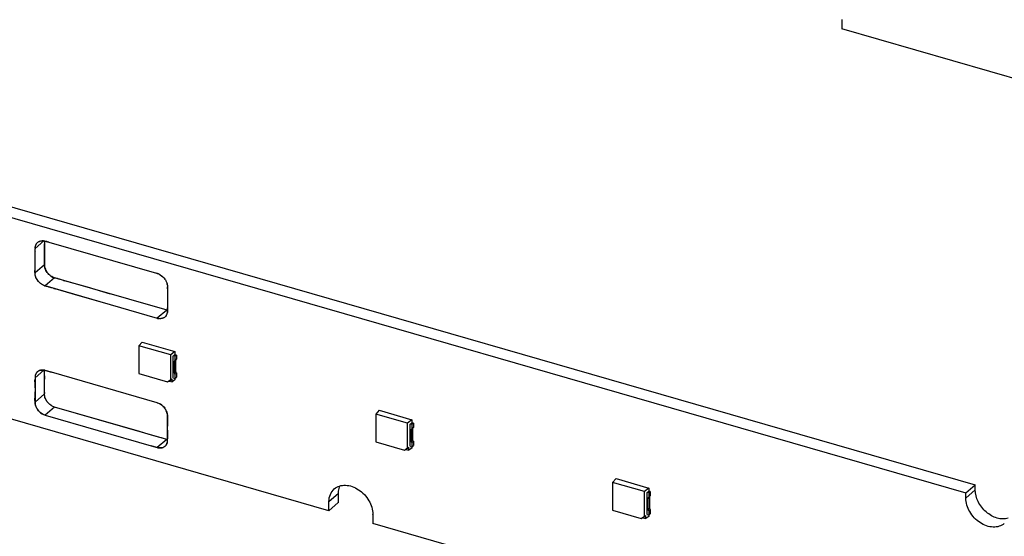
# Model space of a CAD drawing. Header units: millimetres. Extents: x 0 to 210, y 0 to 297.
# Tile 16 of 42: x 65 to 93, y 228 to 243. Entities that reach past the tile are written whole.
import ezdxf

# ---------------------------------------------------------------- set-up
doc = ezdxf.new("R2010")
doc.units = ezdxf.units.MM
doc.header["$LTSCALE"] = 19.36
doc.layers.get('0').update_dxf_attribs({"linetype": 'CONTINUOUS'})

msp = doc.modelspace()

# ---------------------------------------------------------------- linework, layer by layer
at = {"color": 6, "linetype": 'Continuous'}
for p, q in [((88.79331, 242.55814), (88.79086, 242.30507)), ((105.59002, 237.45557), (88.79086, 242.30507)), ((57.72735, 239.43213), (92.57009, 229.37389)), ((57.46069, 239.20119), (92.30343, 229.14296)), ((66.32642, 236.25217), (69.37667, 235.37163)), ((69.68596, 234.93356), (69.68596, 234.39548)), ((68.97296, 233.4231), (68.87446, 233.31661)), ((68.87446, 233.31661), (68.87446, 232.52799)), ((69.77855, 233.05562), (68.87446, 233.31661)), ((68.97296, 233.4231), (69.89671, 233.15643)), ((69.89671, 233.15643), (69.77855, 233.05562)), ((69.77855, 232.35815), (69.77855, 233.05562)), ((69.85126, 232.40265), (69.85126, 233.03195)), ((69.85316, 233.03141), (69.89499, 233.06764)), ((69.89835, 233.01836), (69.85316, 233.03141)), ((69.94018, 233.05459), (69.89499, 233.06764)), ((69.89671, 233.15643), (69.89671, 233.06695)), ((69.94018, 233.05459), (69.89835, 233.01836)), ((69.89835, 233.01836), (69.89835, 232.89798)), ((69.94018, 232.9342), (69.89835, 232.89798)), ((69.94001, 233.05445), (69.94001, 232.93406)), ((69.88391, 232.5518), (69.88391, 232.86395)), ((69.92558, 232.58788), (69.92558, 232.90004)), ((66.17987, 232.62453), (65.93322, 232.41092)), ((69.39728, 231.6996), (66.39615, 232.56596)), ((68.87446, 232.52799), (69.68531, 232.29392)), ((69.68531, 232.29392), (69.77855, 232.36025)), ((69.73001, 232.31648), (69.81491, 232.37687)), ((69.77855, 232.35815), (69.81491, 232.37897)), ((69.81491, 232.29197), (69.81491, 232.37687)), ((69.85316, 232.4021), (69.89835, 232.38906)), ((69.89671, 232.38906), (69.89671, 232.34815)), ((69.89835, 232.50944), (69.94018, 232.54567)), ((69.89835, 232.50944), (69.89835, 232.38906)), ((69.89835, 232.38906), (69.94018, 232.42528)), ((69.94001, 232.54553), (69.94001, 232.42514)), ((74.25887, 228.63626), (61.50134, 232.31904)), ((69.73001, 232.31648), (69.68531, 232.29392)), ((69.73001, 232.31648), (69.81491, 232.29197)), ((69.89671, 232.34815), (69.81491, 232.29197)), ((66.22189, 231.3461), (69.22303, 230.47975)), ((75.68459, 231.48562), (75.58609, 231.37913)), ((75.58609, 231.37913), (75.58609, 230.59051)), ((76.49018, 231.11814), (75.58609, 231.37913)), ((75.68459, 231.48562), (76.60834, 231.21895)), ((76.60834, 231.21895), (76.49018, 231.11814)), ((76.49018, 230.42066), (76.49018, 231.11814)), ((76.56289, 230.46517), (76.56289, 231.09447)), ((76.56479, 231.09393), (76.60662, 231.13016)), ((76.60998, 231.08088), (76.56479, 231.09393)), ((76.65181, 231.11711), (76.60662, 231.13016)), ((76.60834, 231.21895), (76.60834, 231.12947)), ((76.65181, 231.11711), (76.60998, 231.08088)), ((76.60998, 231.08088), (76.60998, 230.96049)), ((76.65181, 230.99672), (76.60998, 230.96049)), ((76.63721, 230.6504), (76.63721, 230.96256)), ((76.65164, 231.11697), (76.65164, 230.99658)), ((76.59554, 230.61432), (76.59554, 230.92647)), ((69.66395, 230.66038), (69.39728, 230.42944)), ((75.58609, 230.59051), (76.39694, 230.35644)), ((76.39694, 230.35644), (76.49018, 230.42276)), ((76.44164, 230.379), (76.52654, 230.43939)), ((76.49018, 230.42066), (76.52654, 230.44149)), ((76.52654, 230.35449), (76.52654, 230.43939)), ((76.60834, 230.41067), (76.52654, 230.35449)), ((76.56479, 230.46462), (76.60998, 230.45158)), ((76.60834, 230.45158), (76.60834, 230.41067)), ((76.60998, 230.57196), (76.65181, 230.60819)), ((76.60998, 230.57196), (76.60998, 230.45158)), ((76.60998, 230.45158), (76.65181, 230.4878)), ((76.65164, 230.60805), (76.65164, 230.48766)), ((76.44164, 230.379), (76.39694, 230.35644)), ((76.44164, 230.379), (76.52654, 230.35449)), ((82.39622, 229.54814), (82.29772, 229.44165)), ((82.29772, 229.44165), (82.29772, 228.65303)), ((83.20181, 229.18066), (82.29772, 229.44165)), ((82.39622, 229.54814), (83.31997, 229.28147)), ((92.30343, 229.14296), (92.57009, 229.37389)), ((92.57009, 229.22956), (92.57009, 229.37389)), ((74.52682, 228.86683), (74.52746, 229.13248)), ((83.31997, 229.28147), (83.20181, 229.18066)), ((83.20181, 228.48318), (83.20181, 229.18066)), ((83.27452, 228.52769), (83.27452, 229.15699)), ((83.27642, 229.15645), (83.31825, 229.19267)), ((83.32161, 229.1434), (83.27642, 229.15645)), ((83.36344, 229.17963), (83.31825, 229.19267)), ((83.31997, 229.28147), (83.31997, 229.19198)), ((83.36344, 229.17963), (83.32161, 229.1434)), ((83.32161, 229.1434), (83.32161, 229.02301)), ((83.36344, 229.05924), (83.32161, 229.02301)), ((83.34884, 228.71292), (83.34884, 229.02508)), ((83.36327, 229.17948), (83.36327, 229.0591)), ((92.30343, 228.99862), (92.30343, 229.14296)), ((74.25887, 228.63626), (74.26144, 228.90136)), ((74.25887, 228.63626), (74.52553, 228.8672)), ((83.30717, 228.67684), (83.30717, 228.98899)), ((75.50267, 228.53101), (75.50022, 228.27791)), ((82.29772, 228.65303), (83.10857, 228.41896)), ((83.10857, 228.41896), (83.20181, 228.48528)), ((83.15327, 228.44152), (83.23817, 228.50191)), ((83.20181, 228.48318), (83.23817, 228.50401)), ((83.23817, 228.41701), (83.23817, 228.50191)), ((83.31997, 228.47319), (83.23817, 228.41701)), ((83.27642, 228.52714), (83.32161, 228.5141)), ((83.31997, 228.5141), (83.31997, 228.47319)), ((83.32161, 228.63448), (83.36344, 228.67071)), ((83.32161, 228.63448), (83.32161, 228.5141)), ((83.32161, 228.5141), (83.36344, 228.55032)), ((83.36327, 228.67057), (83.36327, 228.55018)), ((92.30089, 223.42798), (75.50022, 228.27791)), ((83.15327, 228.44152), (83.10857, 228.41896)), ((83.15327, 228.44152), (83.23817, 228.41701))]:
    msp.add_line(p, q, dxfattribs=at)
at = {"color": 9, "linetype": 'Continuous'}
for p, q in [((88.79626, 242.56069), (88.79331, 242.55814)), ((66.18019, 236.29089), (65.93322, 236.077)), ((66.19988, 235.61512), (65.93322, 235.38419)), ((66.48855, 235.24312), (66.22189, 235.01218)), ((69.66395, 234.32646), (69.39728, 234.09552)), ((69.68954, 234.30397), (69.68596, 234.30086)), ((69.88391, 232.86395), (69.92575, 232.90018)), ((69.92575, 232.58803), (69.88391, 232.5518)), ((66.19988, 231.94904), (65.93322, 231.71811)), ((66.48855, 231.57704), (66.22189, 231.3461)), ((76.59554, 230.92647), (76.63738, 230.9627)), ((76.63738, 230.65055), (76.59554, 230.61432)), ((74.26144, 228.90136), (74.5281, 229.13229)), ((83.30717, 228.98899), (83.34901, 229.02522)), ((92.57009, 229.22956), (92.30343, 228.99862)), ((75.50561, 228.53355), (75.50267, 228.53101)), ((83.34901, 228.71306), (83.30717, 228.67684))]:
    msp.add_line(p, q, dxfattribs=at)
at = {"color": 7, "linetype": 'Continuous'}
for p, q in [((66.19988, 236.28741), (66.19988, 235.61512)), ((66.22189, 236.28234), (66.32668, 236.25209)), ((65.93322, 235.38419), (65.93322, 236.077)), ((69.67246, 234.32369), (66.48855, 235.24312)), ((67.41755, 234.97494), (66.76821, 235.16235)), ((69.37667, 235.37163), (69.39728, 235.36568)), ((69.40579, 234.09275), (66.22189, 235.01218)), ((67.15088, 234.744), (66.50155, 234.93141)), ((68.07625, 234.78461), (67.41755, 234.97494)), ((69.68596, 234.99366), (69.68596, 234.93356)), ((67.80959, 234.55367), (67.15088, 234.744)), ((69.68596, 234.39548), (69.68596, 234.30086)), ((65.93322, 232.41092), (65.93322, 231.71811)), ((66.19864, 232.5944), (66.19854, 232.62176)), ((66.19957, 232.55141), (66.19864, 232.5944)), ((66.19986, 232.24803), (66.19988, 232.37114)), ((66.19988, 231.94904), (66.19988, 232.62148)), ((66.39615, 232.56596), (66.22189, 232.61626)), ((69.66395, 230.66038), (66.48855, 231.57704)), ((67.67355, 231.23496), (66.48855, 231.57704)), ((69.68596, 230.63478), (69.68596, 231.3276)), ((68.89693, 230.8818), (67.67355, 231.23496)), ((69.16986, 230.80301), (68.89693, 230.8818)), ((69.47082, 230.71614), (69.16986, 230.80301)), ((69.51339, 230.70387), (69.47082, 230.71614)), ((69.22303, 230.47975), (69.39728, 230.42944))]:
    msp.add_line(p, q, dxfattribs=at)
for centre, radius, start, end in [((66.12957, 236.09899), 0.1933, 115.687977, 124.90109), ((66.14165, 236.03517), 0.25895, 83.265307, 90.894549), ((67.51302, 236.25748), 1.31431, 178.688725, 180.335924), ((66.13441, 235.97958), 0.31514, 73.882979, 77.892154), ((65.79985, 234.63244), 1.70343, 73.437035, 74.814452), ((65.95737, 235.16212), 1.15083, 71.295901, 73.436471), ((67.14833, 236.02827), 1.2163, 177.769476, 180.444207), ((66.88902, 236.02439), 0.95697, 180.332619, 182.827166), ((66.58128, 236.04986), 0.64884, 177.042474, 177.725927), ((66.21737, 236.077), 0.28415, 178.723223, 179.997506), ((66.20998, 236.0772), 0.27677, 175.697093, 178.731078), ((66.4138, 236.05882), 0.48112, 175.344315, 177.079491), ((66.19374, 236.07857), 0.26047, 169.702116, 175.727979), ((66.17879, 236.08111), 0.2453, 167.591651, 169.662357), ((66.171, 236.085), 0.23679, 168.840649, 170.260216), ((66.16036, 236.08706), 0.22596, 168.064795, 168.83022), ((66.16705, 236.08379), 0.23326, 162.114652, 167.613982), ((66.15608, 236.08802), 0.22158, 162.283241, 168.080147), ((66.14958, 236.08975), 0.21479, 154.790204, 162.267488), ((66.15725, 236.08685), 0.22299, 159.538426, 162.08928), ((66.14546, 236.09164), 0.21035, 154.772369, 159.635276), ((66.1402, 236.09409), 0.20455, 151.58141, 154.763536), ((66.14162, 236.09346), 0.20601, 151.016618, 154.780601), ((66.13541, 236.0967), 0.1991, 146.265893, 151.587595), ((66.13137, 236.09936), 0.19426, 142.442135, 146.255803), ((66.12794, 236.10202), 0.18992, 133.712986, 142.44912), ((66.12622, 236.10411), 0.18721, 124.98447, 133.772947), ((67.15568, 236.25533), 0.95697, 180.332619, 182.827166), ((-103.76714, 236.08829), 169.96706, 359.9267692, 0.040396), ((-104.03381, 235.85736), 169.96706, 359.9267692, 0.040396), ((66.49054, 235.61515), 0.29066, 180.00544, 181.635664), ((66.56858, 235.62718), 0.36989, 196.365699, 197.015039), ((66.51678, 235.61118), 0.31559, 196.231589, 196.992265), ((66.22388, 235.38422), 0.29067, 180.005562, 181.657229), ((66.30183, 235.39622), 0.3698, 196.321841, 197.045572), ((66.25025, 235.38028), 0.31573, 196.180578, 197.027822), ((66.58282, 235.56872), 0.33897, 248.451473, 253.853432), ((64.14167, 226.39381), 9.15329, 74.223262, 74.764159), ((70.46372, 247.97887), 13.33866, 253.771906, 253.915638), ((69.22886, 234.87822), 0.51508, 68.177198, 73.328204), ((69.30258, 235.03873), 0.34039, 67.942904, 73.845277), ((69.2526, 234.9378), 0.45094, 62.4696, 68.16411), ((69.26872, 234.95838), 0.42434, 32.021266, 35.741169), ((69.25619, 234.95404), 0.43713, 33.46777, 35.244734), ((69.26006, 234.9566), 0.43249, 31.614201, 33.467109), ((66.32969, 235.373), 0.37633, 234.992687, 235.433222), ((66.31614, 235.33773), 0.33892, 248.479795, 253.849849), ((63.87501, 226.16287), 9.15329, 74.223262, 74.764159), ((70.19706, 247.74793), 13.33866, 253.771906, 253.915638), ((69.33404, 234.99452), 0.35041, 9.618379, 14.098567), ((69.13123, 234.96249), 0.55548, 357.01028, 1.244714), ((69.10126, 234.96209), 0.58545, 1.219504, 2.427001), ((69.75283, 234.63427), 0.32038, 253.893585, 255.999706), ((69.75612, 234.68742), 0.37323, 257.047089, 259.172488), ((69.7499, 234.62258), 0.30833, 256.001507, 258.036984), ((68.95699, 234.34655), 0.73061, 0.436483, 3.840462), ((69.48616, 234.40333), 0.32038, 253.893585, 255.999706), ((69.48778, 234.44861), 0.36519, 257.026779, 260.443961), ((69.48261, 234.38893), 0.30555, 255.993329, 259.541667), ((69.48135, 234.41069), 0.32672, 260.451815, 263.490936), ((69.4801, 234.37526), 0.29165, 259.539526, 263.207143), ((69.48477, 234.28025), 0.19768, 326.307015, 328.933936), ((69.48798, 234.27894), 0.19431, 326.293446, 328.772906), ((69.48288, 234.28193), 0.20022, 328.799918, 336.055034), ((69.47856, 234.28394), 0.20499, 328.969117, 337.008356), ((69.47104, 234.28747), 0.21321, 335.990022, 336.927348), ((69.46179, 234.29116), 0.22316, 336.985968, 344.990853), ((69.47258, 234.28629), 0.21141, 337.053233, 345.872151), ((69.44947, 234.29466), 0.23597, 344.945155, 346.680429), ((69.45935, 234.28971), 0.22507, 345.849423, 347.336378), ((69.43369, 234.29812), 0.25213, 346.740978, 353.877465), ((69.41043, 234.30069), 0.27552, 353.861374, 0.030857), ((69.69516, 232.30553), 3.76258, 178.863174, 179.081826), ((66.20866, 232.41115), 0.27544, 173.593914, 180.047445), ((71.29453, 232.2704), 5.36233, 178.167529, 178.826959), ((66.16352, 232.41657), 0.22998, 165.733786, 173.682547), ((66.18302, 232.414), 0.24965, 166.229954, 173.588312), ((66.13138, 232.43715), 0.18984, 103.722103, 113.346582), ((66.12596, 232.20811), 0.42029, 80.701553, 81.411705), ((66.13511, 232.31619), 0.31237, 73.885507, 79.157775), ((102.70009, 232.40883), 36.50023, 179.917673, 180.059157), ((74.39849, 232.05874), 8.46549, 179.578644, 180.336559), ((67.10801, 232.00228), 0.90918, 180.610023, 182.448316), ((66.34592, 231.7477), 0.41732, 204.928873, 209.298517), ((66.30787, 231.72529), 0.37318, 204.277626, 209.156892), ((66.31413, 231.72878), 0.38034, 209.156052, 211.489359), ((66.35529, 231.75285), 0.42801, 209.286367, 211.359405), ((66.36009, 231.7558), 0.43364, 211.361964, 214.558169), ((66.3336, 231.74082), 0.40323, 211.503553, 214.942006), ((66.58373, 231.96173), 0.38391, 208.586809, 210.701201), ((66.62048, 231.98294), 0.4263, 208.726937, 210.630865), ((66.60256, 231.97302), 0.40586, 210.714361, 214.210387), ((66.62553, 231.98595), 0.43219, 210.633137, 213.915068), ((66.62986, 231.98883), 0.43739, 213.912222, 215.061494), ((66.6175, 231.98302), 0.42383, 214.193191, 215.379577), ((66.6343, 231.992), 0.44284, 215.066388, 219.448442), ((66.63327, 231.99443), 0.4433, 215.401801, 219.776817), ((66.60321, 231.94865), 0.38936, 240.628379, 241.143631), ((66.59166, 231.92791), 0.36534, 240.602281, 241.150863), ((69.26865, 231.29321), 0.4238, 34.925564, 36.399308), ((69.25431, 231.28665), 0.43942, 34.555431, 35.976791), ((69.28557, 231.30488), 0.40324, 31.503528, 34.942196), ((69.25908, 231.28991), 0.43364, 31.362034, 34.558473), ((66.36486, 231.75906), 0.43942, 214.555127, 215.97651), ((66.35052, 231.75249), 0.42379, 214.925377, 216.399162), ((69.30504, 231.31693), 0.38034, 29.156434, 31.489329), ((69.26388, 231.29285), 0.42801, 29.286778, 31.359473), ((69.27325, 231.29801), 0.41732, 24.928836, 29.298931), ((69.3113, 231.32041), 0.37318, 24.277546, 29.157282), ((61.21969, 230.98697), 8.46648, 359.578708, 0.336503), ((69.48406, 230.72952), 0.31237, 253.885521, 259.1563), ((69.49321, 230.83762), 0.42031, 260.700428, 261.411942), ((69.48779, 230.60855), 0.18984, 283.724617, 293.347077), ((69.94559, 231.79178), 1.16533, 254.552815, 254.785339), ((69.75137, 230.96294), 0.31493, 253.882843, 257.938045), ((69.7915, 231.18352), 0.53777, 257.473658, 258.642336), ((69.45565, 230.62914), 0.22998, 345.734418, 353.683191), ((69.43615, 230.6317), 0.24965, 346.230567, 353.588931), ((64.32254, 230.77532), 5.36444, 358.168065, 358.827273), ((69.41051, 230.63456), 0.27544, 353.594522, 0.047436), ((65.92284, 230.74018), 3.76376, 358.863481, 359.082167)]:
    msp.add_arc(centre, radius, start, end, dxfattribs=at)
at = {"color": 6, "linetype": 'Continuous'}
for points in [[(88.79271, 242.55832), (88.79273, 242.56029), (88.7933, 242.56233), (88.79276, 242.56423)], [(69.92558, 232.90004), (69.92558, 232.90662), (69.92662, 232.91339), (69.92919, 232.91945)], [(76.63721, 230.96256), (76.63721, 230.96914), (76.63825, 230.97591), (76.64082, 230.98197)], [(83.34884, 229.02508), (83.34884, 229.03166), (83.34988, 229.03843), (83.35245, 229.04449)], [(75.50207, 228.53118), (75.50209, 228.53315), (75.50265, 228.5352), (75.50212, 228.53709)]]:
    msp.add_open_spline(points, degree=3, dxfattribs=at)
at = {"color": 7, "linetype": 'Continuous'}
for points, knots in [([(66.01895, 236.25754), (66.04348, 236.27472), (66.10428, 236.29813), (66.1685, 236.29457), (66.20051, 236.28772)], [0, 0, 0, 0, 0.47775683, 1, 1, 1, 1]), ([(66.04578, 236.27318), (66.05268, 236.27651), (66.08188, 236.28853), (66.11374, 236.29369), (66.13761, 236.29409)], [0, 0, 0, 0, 0.24298641, 1, 1, 1, 1]), ([(66.19882, 235.66417), (66.1993, 235.69856), (66.20071, 235.76752), (66.19973, 235.83649), (66.19978, 235.87106)], [0, 0, 0, 0, 0.49872233, 1, 1, 1, 1]), ([(65.93215, 235.43323), (65.93264, 235.46762), (65.93405, 235.53658), (65.93307, 235.60555), (65.93312, 235.64012)], [0, 0, 0, 0, 0.49872233, 1, 1, 1, 1]), ([(66.2, 235.60686), (66.2002, 235.59996), (66.202, 235.57162), (66.20763, 235.54357), (66.21368, 235.52296)], [0, 0, 0, 0, 0.24314006, 1, 1, 1, 1]), ([(66.21488, 235.51895), (66.22168, 235.49673), (66.25769, 235.40904), (66.32371, 235.3341), (66.38258, 235.29387)], [0, 0, 0, 0, 0.24576717, 1, 1, 1, 1]), ([(66.3827, 235.29414), (66.3434, 235.32124), (66.27527, 235.38933), (66.22869, 235.47406), (66.21497, 235.51895)], [0, 0, 0, 0, 0.50421066, 1, 1, 1, 1]), ([(65.94694, 235.2923), (65.9449, 235.29926), (65.93776, 235.32659), (65.93394, 235.35483), (65.93334, 235.37581)], [0, 0, 0, 0, 0.2569657, 1, 1, 1, 1]), ([(66.11606, 235.06284), (66.09634, 235.07629), (66.02303, 235.13613), (65.96898, 235.22028), (65.94828, 235.28782)], [0, 0, 0, 0, 0.25256279, 1, 1, 1, 1]), ([(66.1138, 235.06476), (66.07508, 235.09187), (66.00794, 235.1595), (65.96196, 235.24341), (65.94836, 235.28782)], [0, 0, 0, 0, 0.50434144, 1, 1, 1, 1]), ([(66.38258, 235.29387), (66.38861, 235.28975), (66.41269, 235.27421), (66.43846, 235.26127), (66.45832, 235.25344)], [0, 0, 0, 0, 0.25484944, 1, 1, 1, 1]), ([(66.45971, 235.25291), (66.45308, 235.25558), (66.42633, 235.26716), (66.40082, 235.28165), (66.3827, 235.29414)], [0, 0, 0, 0, 0.24511454, 1, 1, 1, 1]), ([(69.4304, 235.35421), (69.44819, 235.34702), (69.51898, 235.31157), (69.57869, 235.25513), (69.61319, 235.20629)], [0, 0, 0, 0, 0.24288472, 1, 1, 1, 1]), ([(69.46104, 235.33768), (69.47567, 235.33004), (69.5335, 235.29546), (69.58345, 235.24751), (69.61313, 235.20626)], [0, 0, 0, 0, 0.24522169, 1, 1, 1, 1]), ([(69.62836, 235.18331), (69.63342, 235.1751), (69.65211, 235.14233), (69.66639, 235.10698), (69.67385, 235.07989)], [0, 0, 0, 0, 0.25538179, 1, 1, 1, 1]), ([(69.6285, 235.18338), (69.63363, 235.17518), (69.65254, 235.14252), (69.66702, 235.10711), (69.6739, 235.07988)], [0, 0, 0, 0, 0.2561064, 1, 1, 1, 1]), ([(66.19181, 235.02244), (66.18528, 235.02501), (66.15893, 235.03629), (66.13392, 235.05064), (66.11606, 235.06284)], [0, 0, 0, 0, 0.24512187, 1, 1, 1, 1]), ([(66.19305, 235.02197), (66.18643, 235.02463), (66.15973, 235.03619), (66.13426, 235.05064), (66.11618, 235.06311)], [0, 0, 0, 0, 0.24512134, 1, 1, 1, 1]), ([(69.67385, 235.07989), (69.67584, 235.07268), (69.68268, 235.04443), (69.68596, 235.01526), (69.68596, 234.99368)], [0, 0, 0, 0, 0.25746059, 1, 1, 1, 1]), ([(69.57743, 234.10748), (69.5677, 234.1026), (69.52558, 234.08553), (69.47851, 234.08219), (69.44431, 234.08608)], [0, 0, 0, 0, 0.24032846, 1, 1, 1, 1]), ([(69.6155, 234.13223), (69.59367, 234.11332), (69.53822, 234.08467), (69.47654, 234.08198), (69.4456, 234.08566)], [0, 0, 0, 0, 0.48100787, 1, 1, 1, 1]), ([(66.00368, 232.57956), (65.99599, 232.5729), (65.96675, 232.54319), (65.94805, 232.50389), (65.94055, 232.47342)], [0, 0, 0, 0, 0.24481491, 1, 1, 1, 1]), ([(65.94063, 232.47324), (65.94195, 232.4784), (65.94779, 232.49838), (65.9565, 232.51754), (65.96446, 232.53083)], [0, 0, 0, 0, 0.25584481, 1, 1, 1, 1]), ([(65.96446, 232.53083), (65.9698, 232.53974), (65.9935, 232.57337), (66.02797, 232.59929), (66.05615, 232.61145)], [0, 0, 0, 0, 0.25292232, 1, 1, 1, 1]), ([(66.08634, 232.62158), (66.0786, 232.6197), (66.04884, 232.61073), (66.02115, 232.59469), (66.00368, 232.57956)], [0, 0, 0, 0, 0.25622583, 1, 1, 1, 1]), ([(66.19387, 232.62298), (66.18462, 232.62475), (66.149, 232.62986), (66.11217, 232.62787), (66.08634, 232.62158)], [0, 0, 0, 0, 0.26147433, 1, 1, 1, 1]), ([(66.08635, 232.62157), (66.09162, 232.62286), (66.11352, 232.6272), (66.13602, 232.62807), (66.15286, 232.6273)], [0, 0, 0, 0, 0.24364869, 1, 1, 1, 1]), ([(66.24664, 231.77804), (66.23915, 231.79172), (66.21348, 231.84529), (66.19988, 231.90521), (66.19988, 231.94904)], [0, 0, 0, 0, 0.26238008, 1, 1, 1, 1]), ([(66.24662, 231.77804), (66.24064, 231.78903), (66.21956, 231.83247), (66.20792, 231.88013), (66.20354, 231.91556)], [0, 0, 0, 0, 0.25953946, 1, 1, 1, 1]), ([(65.93322, 231.71811), (65.93322, 231.70607), (65.93637, 231.65577), (65.95136, 231.60652), (65.96748, 231.5718)], [0, 0, 0, 0, 0.23921466, 1, 1, 1, 1]), ([(65.9677, 231.57186), (65.9633, 231.5816), (65.9479, 231.62), (65.93981, 231.66103), (65.93649, 231.69148)], [0, 0, 0, 0, 0.2586877, 1, 1, 1, 1]), ([(66.41224, 231.60934), (66.401, 231.61567), (66.35655, 231.64365), (66.31749, 231.68005), (66.29234, 231.71062)], [0, 0, 0, 0, 0.24579639, 1, 1, 1, 1]), ([(66.41232, 231.60961), (66.4011, 231.61594), (66.3568, 231.64407), (66.31786, 231.68041), (66.29257, 231.71081)], [0, 0, 0, 0, 0.24581735, 1, 1, 1, 1]), ([(66.48855, 231.57704), (66.48234, 231.57883), (66.45711, 231.58695), (66.43284, 231.59797), (66.4153, 231.60763)], [0, 0, 0, 0, 0.24419628, 1, 1, 1, 1]), ([(66.48855, 231.57704), (66.48235, 231.57895), (66.45722, 231.58736), (66.43291, 231.59825), (66.41538, 231.60791)], [0, 0, 0, 0, 0.24483763, 1, 1, 1, 1]), ([(69.39725, 231.69961), (69.43862, 231.68703), (69.51924, 231.64554), (69.58274, 231.58135), (69.60976, 231.54469)], [0, 0, 0, 0, 0.48706258, 1, 1, 1, 1]), ([(69.60991, 231.54479), (69.59643, 231.56337), (69.5391, 231.63081), (69.46028, 231.68142), (69.39728, 231.6996)], [0, 0, 0, 0, 0.25933087, 1, 1, 1, 1]), ([(66.00926, 231.50092), (66.02274, 231.48234), (66.08007, 231.4149), (66.15889, 231.36429), (66.22189, 231.3461)], [0, 0, 0, 0, 0.2593308, 1, 1, 1, 1]), ([(66.2219, 231.3461), (66.18053, 231.35868), (66.09992, 231.40017), (66.03643, 231.46436), (66.00941, 231.50101)], [0, 0, 0, 0, 0.48706388, 1, 1, 1, 1]), ([(69.65147, 231.47385), (69.65587, 231.4641), (69.67127, 231.42571), (69.67936, 231.38468), (69.68268, 231.35423)], [0, 0, 0, 0, 0.25868734, 1, 1, 1, 1]), ([(69.68596, 231.3276), (69.68596, 231.33963), (69.6828, 231.38994), (69.66781, 231.43919), (69.65169, 231.4739)], [0, 0, 0, 0, 0.23921468, 1, 1, 1, 1]), ([(69.4253, 230.42273), (69.43454, 230.42096), (69.47017, 230.41584), (69.50701, 230.41784), (69.53284, 230.42412)], [0, 0, 0, 0, 0.26147615, 1, 1, 1, 1]), ([(69.53283, 230.42414), (69.52481, 230.42218), (69.49098, 230.41625), (69.45617, 230.41814), (69.43045, 230.42202)], [0, 0, 0, 0, 0.24095174, 1, 1, 1, 1]), ([(69.53284, 230.42412), (69.54058, 230.42601), (69.57034, 230.43498), (69.59803, 230.45102), (69.6155, 230.46615)], [0, 0, 0, 0, 0.25622479, 1, 1, 1, 1]), ([(69.65471, 230.51488), (69.64938, 230.50597), (69.62568, 230.47234), (69.5912, 230.44642), (69.56303, 230.43426)], [0, 0, 0, 0, 0.25292261, 1, 1, 1, 1]), ([(69.6155, 230.46615), (69.62318, 230.47281), (69.65242, 230.50251), (69.67113, 230.54182), (69.67862, 230.57228)], [0, 0, 0, 0, 0.24481473, 1, 1, 1, 1]), ([(69.67854, 230.57246), (69.67723, 230.5673), (69.67138, 230.54732), (69.66267, 230.52817), (69.65471, 230.51488)], [0, 0, 0, 0, 0.25584491, 1, 1, 1, 1])]:
    msp.add_open_spline(points, degree=3, knots=knots, dxfattribs=at)
for points in [[(66.17202, 236.29233), (66.18158, 236.29121), (66.19108, 236.28957), (66.20051, 236.28763)], [(66.20051, 236.28763), (66.21583, 236.28447), (66.23097, 236.2805), (66.24605, 236.27639)], [(65.93427, 236.09787), (65.93502, 236.10697), (65.93607, 236.11606), (65.93762, 236.12506)], [(65.93321, 235.37583), (65.93201, 235.39493), (65.93188, 235.41409), (65.93215, 235.43323)], [(66.19987, 235.60687), (66.19867, 235.62594), (66.19855, 235.64507), (66.19882, 235.66417)], [(66.204, 235.56766), (66.20202, 235.58065), (66.20069, 235.59375), (66.19987, 235.60687)], [(66.21377, 235.52297), (66.20951, 235.53761), (66.2063, 235.55258), (66.204, 235.56766)], [(65.93734, 235.33672), (65.93536, 235.34968), (65.93403, 235.36274), (65.93321, 235.37583)], [(65.94703, 235.2923), (65.9428, 235.30685), (65.93963, 235.32174), (65.93734, 235.33672)], [(66.54709, 235.22539), (66.51763, 235.23343), (66.48804, 235.24151), (66.45971, 235.25291)], [(66.73607, 235.17166), (66.70085, 235.18192), (66.66565, 235.19229), (66.63036, 235.20229)], [(66.28043, 234.99445), (66.25097, 235.00249), (66.22138, 235.01058), (66.19305, 235.02197)], [(66.46941, 234.94072), (66.43418, 234.95098), (66.39899, 234.96135), (66.36369, 234.97135)], [(69.67953, 235.05307), (69.68326, 235.03122), (69.68525, 235.00904), (69.68619, 234.98689)], [(69.68758, 234.35211), (69.6878, 234.32517), (69.68709, 234.29813), (69.68404, 234.27136)], [(69.64963, 234.17112), (69.63182, 234.14443), (69.60612, 234.12184), (69.57743, 234.10748)], [(69.64925, 234.17059), (69.6398, 234.15642), (69.62837, 234.14338), (69.6155, 234.13223)], [(69.68404, 234.27136), (69.68286, 234.26096), (69.68124, 234.25059), (69.67895, 234.24037)], [(65.9333, 232.23872), (65.93285, 232.28109), (65.93238, 232.32346), (65.93306, 232.36582)], [(66.15286, 232.6273), (66.16487, 232.62675), (66.17685, 232.62548), (66.18873, 232.62368)], [(66.19387, 232.62287), (66.21827, 232.61888), (66.24233, 232.61279), (66.2661, 232.606)], [(66.19989, 232.46127), (66.19997, 232.49132), (66.20014, 232.52137), (66.19957, 232.55141)], [(66.2661, 232.606), (66.30969, 232.59355), (66.35298, 232.58004), (66.39607, 232.56598)], [(65.93323, 232.12099), (65.93353, 232.16024), (65.93372, 232.19948), (65.9333, 232.23872)], [(66.19888, 231.9926), (66.19845, 232.02935), (66.19967, 232.06611), (66.2, 232.10286)], [(66.2, 232.10286), (66.20043, 232.15125), (66.20004, 232.19964), (66.19986, 232.24803)], [(65.93237, 231.78078), (65.93232, 231.80821), (65.93291, 231.83564), (65.93328, 231.86306)], [(65.93328, 231.86306), (65.93393, 231.91171), (65.93341, 231.96036), (65.93315, 232.00901)], [(66.20354, 231.91556), (66.20158, 231.93145), (66.20036, 231.94744), (66.19966, 231.96344)], [(65.93303, 231.74119), (65.93256, 231.75438), (65.93239, 231.76758), (65.93237, 231.78078)], [(65.93649, 231.69148), (65.93469, 231.70799), (65.93362, 231.72459), (65.93303, 231.74119)], [(69.68268, 231.35423), (69.68448, 231.33772), (69.68555, 231.32111), (69.68614, 231.30451)], [(69.6868, 231.26493), (69.68685, 231.2375), (69.68626, 231.21008), (69.6859, 231.18265)], [(69.68614, 231.30451), (69.68661, 231.29132), (69.68678, 231.27813), (69.6868, 231.26493)], [(69.6859, 231.18265), (69.68525, 231.134), (69.68576, 231.08534), (69.68603, 231.03669)], [(69.6352, 230.66855), (69.59445, 230.67981), (69.55401, 230.69214), (69.51339, 230.70387)], [(69.68594, 230.92472), (69.68564, 230.88548), (69.68545, 230.84623), (69.68587, 230.80699)], [(69.68587, 230.80699), (69.68632, 230.76463), (69.68679, 230.72225), (69.68611, 230.67989)], [(69.35308, 230.43971), (69.30946, 230.45216), (69.26614, 230.46568), (69.22301, 230.47975)], [(69.42529, 230.42283), (69.4009, 230.42683), (69.37685, 230.43292), (69.35308, 230.43971)], [(69.67486, 230.65855), (69.66309, 230.66116), (69.6514, 230.66414), (69.63977, 230.6673)]]:
    msp.add_open_spline(points, degree=3, dxfattribs=at)
at = {"color": 6, "linetype": 'Continuous'}
for points, knots in [([(69.88391, 232.86395), (69.88391, 232.87054), (69.88582, 232.88347), (69.89372, 232.89406), (69.89835, 232.89798)], [0, 0, 0, 0, 0.52067155, 1, 1, 1, 1]), ([(69.89835, 232.50944), (69.89606, 232.51269), (69.88812, 232.52546), (69.88391, 232.54072), (69.88391, 232.5518)], [0, 0, 0, 0, 0.26403863, 1, 1, 1, 1]), ([(69.94001, 232.54553), (69.93773, 232.54878), (69.92978, 232.56154), (69.92558, 232.57681), (69.92558, 232.58788)], [0, 0, 0, 0, 0.26403863, 1, 1, 1, 1]), ([(76.59554, 230.92647), (76.59554, 230.93306), (76.59745, 230.94599), (76.60535, 230.95658), (76.60998, 230.96049)], [0, 0, 0, 0, 0.52067155, 1, 1, 1, 1]), ([(76.60998, 230.57196), (76.60769, 230.57521), (76.59975, 230.58798), (76.59554, 230.60324), (76.59554, 230.61432)], [0, 0, 0, 0, 0.26403863, 1, 1, 1, 1]), ([(76.65164, 230.60805), (76.64936, 230.6113), (76.64141, 230.62406), (76.63721, 230.63933), (76.63721, 230.6504)], [0, 0, 0, 0, 0.26403863, 1, 1, 1, 1]), ([(74.4129, 229.25792), (74.4542, 229.29369), (74.55594, 229.35007), (74.73426, 229.37149), (74.92301, 229.33314), (75.16998, 229.20775), (75.41414, 228.94808), (75.50254, 228.67095), (75.50254, 228.5371)], [0, 0, 0, 0, 0.10487846, 0.21638351, 0.33798577, 0.4692137, 0.74308921, 1, 1, 1, 1]), ([(74.52746, 229.13248), (74.52764, 229.15133), (74.53206, 229.22365), (74.55058, 229.29532), (74.5726, 229.34417)], [0, 0, 0, 0, 0.26026362, 1, 1, 1, 1]), ([(74.2608, 228.90154), (74.26146, 228.97017), (74.28599, 229.10386), (74.3649, 229.21636), (74.4129, 229.25792)], [0, 0, 0, 0, 0.51943702, 1, 1, 1, 1]), ([(83.30717, 228.98899), (83.30717, 228.99558), (83.30908, 229.0085), (83.31698, 229.0191), (83.32161, 229.02301)], [0, 0, 0, 0, 0.52067155, 1, 1, 1, 1]), ([(93.49959, 228.4229), (93.45126, 228.40912), (93.3456, 228.39728), (93.1838, 228.42478), (93.02338, 228.49377), (92.82471, 228.635), (92.63574, 228.87609), (92.57009, 229.11487), (92.57009, 229.22956)], [0, 0, 0, 0, 0.10891998, 0.22630932, 0.35207875, 0.48411034, 0.75145248, 1, 1, 1, 1]), ([(93.39323, 228.27771), (93.35192, 228.24194), (93.25017, 228.18557), (93.07185, 228.16414), (92.8831, 228.2025), (92.63611, 228.32791), (92.39201, 228.58764), (92.30343, 228.86475), (92.30343, 228.99862)], [0, 0, 0, 0, 0.10487657, 0.21637681, 0.33797407, 0.46919682, 0.74306, 1, 1, 1, 1]), ([(83.32161, 228.63448), (83.31932, 228.63773), (83.31138, 228.6505), (83.30717, 228.66576), (83.30717, 228.67684)], [0, 0, 0, 0, 0.26403863, 1, 1, 1, 1]), ([(83.36327, 228.67057), (83.36099, 228.67382), (83.35304, 228.68658), (83.34884, 228.70185), (83.34884, 228.71292)], [0, 0, 0, 0, 0.26403863, 1, 1, 1, 1])]:
    msp.add_open_spline(points, degree=3, knots=knots, dxfattribs=at)

doc.saveas('drawing.dxf')
